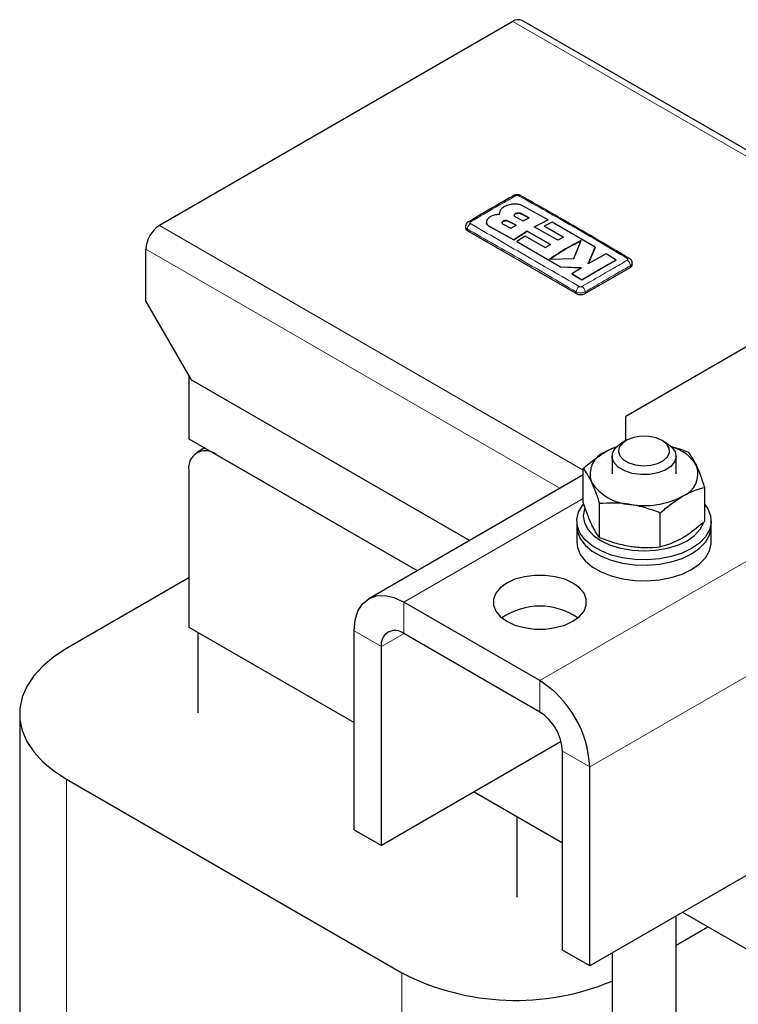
# Model space of a CAD drawing. Header units: millimetres. Extents: x 5 to 418, y 2 to 292.
# Tile 17 of 21: x 319 to 337, y 124 to 149. Entities that reach past the tile are written whole.
import ezdxf

# ---------------------------------------------------------------- set-up
doc = ezdxf.new("R2010")
doc.units = ezdxf.units.MM

msp = doc.modelspace()

# ---------------------------------------------------------------- linework, layer by layer
at = {"color": 7, "linetype": 'Continuous', "lineweight": 25}
for p, q in [((341.5208, 143.0272), (331.1843, 148.9943)), ((330.9444, 148.9705), (322.1197, 143.8761)), ((331.8325, 144.0181), (331.1902, 144.371)), ((330.607, 144.1724), (330.607, 144.1698)), ((330.6239, 144.2327), (330.6086, 144.1538)), ((330.6086, 144.1511), (330.6121, 144.1695)), ((331.0112, 144.0935), (331.2082, 143.9899)), ((331.3524, 144.0682), (331.1555, 144.1728)), ((331.1555, 144.1702), (331.3524, 144.0655)), ((329.7661, 143.8514), (329.7661, 143.8108)), ((330.287, 143.9656), (330.287, 143.963)), ((330.3726, 143.8491), (330.9711, 143.519)), ((330.9711, 143.5164), (330.3726, 143.8465)), ((330.7042, 143.9117), (330.9012, 143.8069)), ((331.0274, 143.8848), (330.8304, 143.9886)), ((330.8304, 143.9859), (331.0274, 143.8822)), ((330.9012, 143.8069), (331.0274, 143.8848)), ((331.2082, 143.9899), (331.3524, 144.0682)), ((331.4841, 143.8411), (331.8325, 144.0181)), ((331.8325, 144.0155), (331.4841, 143.8385)), ((332.07, 143.5088), (331.4841, 143.8411)), ((331.9314, 143.9625), (331.7273, 143.8635)), ((331.7273, 143.8635), (332.2142, 143.5853)), ((331.7273, 143.8635), (331.7273, 143.8609)), ((332.2142, 143.5827), (331.7273, 143.8609)), ((331.8325, 144.0181), (331.8325, 144.0155)), ((333.0063, 143.3338), (331.9314, 143.9625)), ((332.5283, 142.178), (329.813, 143.7455)), ((330.9711, 143.519), (331.306, 143.7375)), ((331.306, 143.7349), (330.9711, 143.5164)), ((331.2541, 143.6122), (331.0497, 143.4748)), ((331.7615, 143.3226), (331.2541, 143.6122)), ((331.306, 143.7375), (331.892, 143.405)), ((331.306, 143.7375), (331.306, 143.7349)), ((331.892, 143.4024), (331.306, 143.7349)), ((332.2142, 143.5853), (332.07, 143.5088)), ((330.9711, 143.519), (330.9711, 143.5164)), ((331.0497, 143.4748), (332.1356, 142.8407)), ((331.0497, 143.4748), (331.0497, 143.4721)), ((332.1356, 142.8381), (331.0497, 143.4721)), ((331.892, 143.405), (331.7615, 143.3226)), ((332.4678, 143.0529), (332.6588, 143.498)), ((321.7803, 141.9818), (321.7803, 143.2883)), ((332.8301, 142.9207), (333.0063, 143.3338)), ((333.0063, 143.3312), (332.8301, 142.9181)), ((333.2802, 143.1671), (332.8301, 142.9207)), ((333.0063, 143.3338), (333.0063, 143.3312)), ((333.5289, 143.0141), (333.2802, 143.1671)), ((331.8657, 143.0368), (332.4678, 143.0529)), ((333.5289, 143.0141), (333.5289, 143.0115)), ((340.561, 143.0272), (333.7728, 139.1084)), ((333.9328, 142.8965), (333.9328, 142.937)), ((332.1356, 142.8407), (332.66, 142.8197)), ((332.1356, 142.8407), (332.1356, 142.8381)), ((332.66, 142.817), (332.1356, 142.8381)), ((332.66, 142.8197), (332.4187, 142.6689)), ((332.4187, 142.6689), (332.6676, 142.5163)), ((332.4187, 142.6689), (332.4187, 142.6663)), ((332.6676, 142.5137), (332.4187, 142.6663)), ((333.8859, 142.8311), (332.7546, 142.178)), ((332.6676, 142.5163), (332.6676, 142.5137)), ((321.7803, 141.9818), (322.9116, 140.0222)), ((322.8551, 140.1202), (322.8551, 138.5523)), ((329.8627, 136.0094), (322.9116, 140.0222)), ((333.7728, 138.5079), (333.7728, 139.1084)), ((322.8551, 138.5523), (328.5613, 135.2582)), ((333.7727, 138.5079), (333.6596, 138.4426)), ((334.7911, 138.4426), (334.678, 138.5079)), ((323.2527, 138.3228), (323.0539, 138.208)), ((323.5339, 138.1605), (328.5613, 135.2582)), ((333.4253, 138.116), (333.4253, 137.6718)), ((335.0253, 137.6718), (335.0253, 138.116)), ((322.8551, 137.7685), (322.8551, 133.8491)), ((332.7085, 136.9605), (332.7085, 137.8073)), ((332.7085, 137.6522), (327.3491, 134.5584)), ((335.7422, 136.4912), (335.7422, 137.338)), ((333.1149, 136.0848), (333.1149, 136.9316)), ((332.5453, 136.496), (332.5453, 136.3654)), ((334.6318, 135.8502), (334.6318, 136.697)), ((335.9053, 136.3654), (335.9053, 136.496)), ((332.5453, 136.3654), (332.5453, 135.9734)), ((335.9053, 135.9734), (335.9053, 136.3654)), ((322.8551, 135.0766), (319.8004, 133.3131)), ((331.6232, 132.5119), (328.2291, 134.4713)), ((322.8551, 133.8491), (326.9846, 131.4651)), ((326.9846, 128.788), (326.9846, 133.7526)), ((323.0813, 133.7184), (323.0813, 131.7065)), ((331.6232, 131.728), (328.2291, 133.6874)), ((327.6634, 128.3961), (327.6634, 133.3607)), ((318.6288, 131.6803), (318.6288, 96.1445)), ((332.1553, 130.9893), (327.6634, 128.3961)), ((332.1889, 125.7836), (332.1889, 130.7482)), ((332.8677, 125.3918), (332.8677, 130.3563)), ((319.8004, 130.0475), (328.1725, 125.2144)), ((329.9821, 129.7347), (332.1889, 128.4608)), ((331.0462, 129.1204), (331.0462, 127.1084)), ((326.9846, 128.788), (327.6634, 128.3961)), ((338.2417, 128.4941), (332.8677, 125.3918)), ((335.0253, 79.722), (335.0253, 126.6373)), ((335.1864, 126.7303), (337.5629, 125.3584)), ((335.0253, 125.9048), (335.8209, 126.3641)), ((332.8677, 125.3918), (332.1889, 125.7836)), ((333.4253, 125.7137), (333.4253, 78.7984))]:
    msp.add_line(p, q, dxfattribs=at)
at = {"color": 7, "linetype": 'Continuous', "lineweight": 18}
for p, q in [((341.2396, 143.0272), (330.9444, 148.9705)), ((331.1555, 144.1728), (331.1555, 144.1702)), ((322.1197, 143.8761), (332.7085, 137.7634)), ((330.3726, 143.8491), (330.3726, 143.8465)), ((330.8304, 143.9886), (330.8304, 143.9859)), ((329.813, 143.7455), (329.813, 143.7863)), ((332.1258, 137.3159), (321.7803, 143.2883)), ((333.8859, 142.8311), (333.8859, 142.8719)), ((332.5283, 142.178), (332.5283, 142.2188)), ((332.7546, 142.178), (332.7546, 142.2188)), ((328.2291, 134.4713), (332.7085, 137.0571)), ((331.6232, 132.5119), (336.9972, 135.6142)), ((328.2291, 133.6874), (328.2291, 134.4713)), ((327.6634, 133.3607), (326.9846, 133.7526)), ((328.2292, 133.6873), (327.6634, 133.3607)), ((338.2417, 133.4587), (332.8677, 130.3563)), ((331.6232, 131.728), (331.6232, 132.5119)), ((332.1889, 130.7482), (332.8677, 130.3563)), ((319.8004, 130.0475), (319.8004, 94.5117)), ((328.1725, 125.2144), (328.1725, 89.6785))]:
    msp.add_line(p, q, dxfattribs=at)
at = {"color": 7, "linetype": 'Continuous', "lineweight": 25, "flags": 128}
for points in [[(334.791, 138.4426), (334.9227, 138.3424), (335.0026, 138.2254), (335.0249, 138.1003), (334.9878, 137.9763), (334.8943, 137.8628), (334.7511, 137.768), (334.5689, 137.699), (334.3613, 137.6609), (334.1435, 137.6566), (333.9319, 137.6864), (333.7419, 137.7481), (333.5879, 137.837), (333.4811, 137.9466), (333.4295, 138.0688), (333.437, 138.1945), (333.5029, 138.3144), (333.6224, 138.4196), (333.6596, 138.4426)], [(334.6779, 138.5079), (334.5244, 138.5733), (334.3443, 138.6097), (334.1537, 138.6138), (333.9694, 138.5853), (333.8079, 138.5267), (333.6834, 138.4433), (333.6071, 138.3423), (333.5858, 138.2329), (333.6212, 138.1247), (333.7104, 138.0273), (333.8453, 137.9494), (334.014, 137.898), (334.2014, 137.8775), (334.391, 137.8898), (334.5658, 137.9339), (334.7104, 138.0057), (334.8119, 138.0989), (334.8613, 138.2053), (334.8542, 138.3154), (334.7912, 138.4193), (334.6779, 138.5079)], [(333.5333, 138.3477), (333.3974, 138.2947), (333.2637, 138.227)], [(335.7422, 136.9129), (335.8182, 136.8042), (335.8892, 136.63), (335.9035, 136.4512), (335.8607, 136.274), (335.7622, 136.1043), (335.6113, 135.9479), (335.4133, 135.8102), (335.1748, 135.6959), (334.9039, 135.6088), (334.61, 135.5519), (334.3029, 135.5272), (333.9932, 135.5355), (333.6914, 135.5765), (333.4078, 135.6488), (333.1521, 135.7499), (332.9329, 135.8764), (332.7576, 136.0241), (332.6324, 136.1878), (332.5614, 136.362), (332.5471, 136.5408), (332.59, 136.7181), (332.6885, 136.8878), (332.7085, 136.913)], [(332.7365, 136.8036), (332.7345, 136.7979), (332.7053, 136.6267), (332.7345, 136.4555), (332.821, 136.2909), (332.9615, 136.1392), (333.1505, 136.0062), (333.3809, 135.8971), (333.6437, 135.816), (333.9288, 135.7661), (334.2253, 135.7492), (334.5219, 135.7661), (334.807, 135.816), (335.0698, 135.8971), (335.3001, 136.0062), (335.4892, 136.1392), (335.6296, 136.2909), (335.7122, 136.4445)], [(335.7422, 136.5705), (335.7453, 136.6267), (335.7422, 136.6828)], [(332.5453, 136.3654), (332.5614, 136.2314), (332.6324, 136.0572), (332.7576, 135.8935), (332.9329, 135.7458), (333.1521, 135.6192), (333.4078, 135.5181), (333.6914, 135.4458), (333.9932, 135.4048), (334.3029, 135.3966), (334.61, 135.4213), (334.9039, 135.4782), (335.1748, 135.5653), (335.4133, 135.6796), (335.6113, 135.8173), (335.7622, 135.9736), (335.8607, 136.1433), (335.9035, 136.3206), (335.9053, 136.3654)], [(332.5453, 136.3654), (332.5614, 136.2314), (332.6324, 136.0572), (332.7576, 135.8935), (332.9329, 135.7458), (333.1521, 135.6192), (333.4078, 135.5181), (333.6914, 135.4458), (333.9932, 135.4048), (334.3029, 135.3966), (334.61, 135.4213), (334.9039, 135.4782), (335.1748, 135.5653), (335.4133, 135.6796), (335.6113, 135.8173), (335.7622, 135.9736), (335.8607, 136.1433), (335.9035, 136.3206), (335.9053, 136.3654)], [(332.5453, 135.9734), (332.5614, 135.8395), (332.6324, 135.6652), (332.7576, 135.5015), (332.9329, 135.3539), (333.1521, 135.2273), (333.4078, 135.1262), (333.6914, 135.0539), (333.9932, 135.0129), (334.3029, 135.0046), (334.61, 135.0294), (334.9039, 135.0862), (335.1748, 135.1733), (335.4133, 135.2877), (335.6113, 135.4253), (335.7622, 135.5817), (335.8607, 135.7514), (335.9035, 135.9287), (335.9053, 135.9734)], [(332.4491, 133.9945), (332.6122, 134.1125), (332.7256, 134.2486), (332.7838, 134.3958), (332.7838, 134.5467), (332.7256, 134.6939), (332.6122, 134.83), (332.4491, 134.948), (332.2446, 135.0422), (332.0089, 135.1077), (331.754, 135.1413), (331.4924, 135.1413), (331.2374, 135.1077), (331.0018, 135.0422), (330.7973, 134.948), (330.6342, 134.83), (330.5207, 134.6939), (330.4625, 134.5467), (330.4625, 134.3958), (330.5207, 134.2486), (330.6342, 134.1125), (330.7973, 133.9945), (331.0018, 133.9003), (331.2374, 133.8348), (331.4924, 133.8012), (331.754, 133.8012), (332.0089, 133.8348), (332.2446, 133.9003), (332.4491, 133.9945)], [(326.9846, 133.7526), (327.0085, 134.0191), (327.0793, 134.2478), (327.1943, 134.4299), (327.3491, 134.5583), (327.5377, 134.6282), (327.7528, 134.6368), (327.9863, 134.5838), (328.2291, 134.4713)], [(319.8004, 133.3131), (319.48, 133.1044), (319.2057, 132.8749), (318.9812, 132.628), (318.8099, 132.3673), (318.6943, 132.0966), (318.6361, 131.8198), (318.6361, 131.5409), (318.6943, 131.2641), (318.8099, 130.9933), (318.9812, 130.7326), (319.2057, 130.4857), (319.48, 130.2562), (319.8004, 130.0475)]]:
    msp.add_lwpolyline(points, dxfattribs=at)
at = {"color": 7, "linetype": 'Continuous', "lineweight": 25}
for centre, radius, start, end in [((331.085, 148.7743), 0.2414, 65.69288, 125.61758), ((322.5172, 143.2547), 0.7377, 122.60548, 177.39452), ((329.8584, 143.9176), 0.0551, 55.20224, 114.88886), ((329.8462, 143.8188), 0.0805, 185.6948, 245.62534), ((333.8405, 143.0032), 0.0551, 65.10638, 124.80255), ((333.8527, 142.9044), 0.0805, 294.37466, 354.3052), ((332.6414, 142.3964), 0.2459, 242.60967, 297.39033), ((323.2689, 137.8356), 0.4192, 50.79671, 189.21404), ((333.4754, 137.6678), 0.5979, 110.74208, 199.461), ((334.6528, 137.3546), 1.0278, 30.42373, 75.07738), ((334.9752, 137.6758), 0.5979, 290.74208, 19.461), ((333.9477, 138.1528), 1.2415, 213.43888, 266.5665), ((334.2276, 138.9709), 2.0877, 260.2289, 297.35717), ((331.6232, 132.6911), 1.6823, 55.60245, 124.39755), ((328.0082, 133.4166), 0.3494, 50.79671, 189.21404), ((330.1657, 130.2334), 2.7048, 2.60548, 57.39452), ((330.9607, 130.6923), 1.2294, 2.60548, 57.39452), ((331.0185, 130.7694), 6.2417, 242.87318, 292.68197)]:
    msp.add_arc(centre, radius, start, end, dxfattribs=at)
at = {"color": 7, "linetype": 'Continuous', "lineweight": 18}
for centre, radius, start, end in [((330.9916, 144.5711), 0.0558, 55.56484, 114.44642), ((331.1233, 144.5713), 0.0555, 64.70125, 124.49974), ((329.9837, 143.7805), 0.1708, 123.32204, 178.0583), ((333.7152, 142.866), 0.1708, 1.96116, 56.68021), ((332.7024, 142.2085), 0.1744, 123.12781, 176.6323), ((332.5805, 142.2086), 0.1743, 3.34754, 56.86931)]:
    msp.add_arc(centre, radius, start, end, dxfattribs=at)
at = {"color": 7, "linetype": 'Continuous', "lineweight": 25}
for points, knots in [([(330.9685, 144.6218), (330.952, 144.6125), (330.5744, 144.4003), (330.1966, 144.1782), (329.8353, 143.9658)], [0, 0, 0, 0, 0.0437345, 1, 1, 1, 1]), ([(331.1459, 144.6211), (331.1444, 144.6223), (331.131, 144.6332), (331.0939, 144.6422), (331.0372, 144.6463), (330.9918, 144.6365), (330.9714, 144.6228), (330.969, 144.6212)], [0, 0, 0, 0, 0.0316046, 0.2835541, 0.5952648, 0.9527387, 1, 1, 1, 1]), ([(333.8637, 143.0509), (333.2866, 143.3912), (332.3808, 143.9252), (331.4751, 144.4352), (331.1465, 144.6203)], [0, 0, 0, 0, 0.6371047, 1, 1, 1, 1]), ([(330.8939, 144.4008), (330.8507, 144.389), (330.7644, 144.3653), (330.6688, 144.3041), (330.6385, 144.256), (330.6239, 144.2327)], [0, 0, 0, 0, 0.3407821, 0.6815687, 1, 1, 1, 1]), ([(331.1902, 144.371), (331.1665, 144.3815), (331.1192, 144.4026), (331.0291, 144.4154), (330.9515, 144.4129), (330.9084, 144.4038), (330.8939, 144.4008)], [0, 0, 0, 0, 0.2851253, 0.5702516, 0.8553553, 1, 1, 1, 1]), ([(330.3726, 144.0855), (330.3517, 144.0705), (330.3098, 144.0404), (330.2835, 143.9842), (330.2892, 143.9274), (330.3225, 143.8805), (330.3584, 143.858), (330.3726, 143.8491)], [0, 0, 0, 0, 0.21459, 0.4291787, 0.6437975, 0.8584406, 1, 1, 1, 1]), ([(330.6086, 144.1538), (330.5737, 144.1506), (330.504, 144.1444), (330.4237, 144.1166), (330.386, 144.0937), (330.3726, 144.0855)], [0, 0, 0, 0, 0.3919653, 0.7839447, 1, 1, 1, 1]), ([(331.1555, 144.1728), (331.1466, 144.1767), (331.1287, 144.1843), (331.0947, 144.189), (331.06, 144.1876), (331.0278, 144.18), (331.0019, 144.167), (330.9851, 144.1503), (330.9794, 144.1316), (330.9854, 144.1132), (330.9985, 144.1006), (331.0087, 144.0948), (331.0112, 144.0935)], [0, 0, 0, 0, 0.1073587, 0.214721, 0.322003, 0.4292233, 0.5364373, 0.6436973, 0.7510459, 0.8585026, 0.9660513, 1, 1, 1, 1]), ([(330.9826, 144.1292), (330.9826, 144.1334), (330.9826, 144.1438), (330.9958, 144.1596), (331.0189, 144.1739), (331.0496, 144.1832), (331.0841, 144.1866), (331.1183, 144.1837), (331.142, 144.1769), (331.1529, 144.1715), (331.1555, 144.1702)], [0, 0, 0, 0, 0.0969221, 0.2402573, 0.3834499, 0.5265101, 0.6694856, 0.8124432, 0.955456, 1, 1, 1, 1]), ([(329.8356, 143.9669), (329.8338, 143.9662), (329.8168, 143.9588), (329.7927, 143.933), (329.7694, 143.8933), (329.768, 143.8644), (329.7674, 143.8515)], [0, 0, 0, 0, 0.0424433, 0.3931687, 0.7295333, 1, 1, 1, 1]), ([(330.3726, 143.8465), (330.3521, 143.8605), (330.3111, 143.8886), (330.2857, 143.9318), (330.2897, 143.9567), (330.2907, 143.9628)], [0, 0, 0, 0, 0.4295286, 0.8590562, 1, 1, 1, 1]), ([(330.8304, 143.9886), (330.8226, 143.9919), (330.807, 143.9984), (330.7772, 144.0018), (330.7468, 143.9996), (330.7185, 143.9918), (330.6959, 143.9793), (330.6813, 143.9635), (330.6763, 143.9462), (330.6817, 143.9293), (330.6931, 143.918), (330.7021, 143.9129), (330.7042, 143.9117)], [0, 0, 0, 0, 0.10757797, 0.21515507, 0.32274136, 0.43026461, 0.53768061, 0.64498658, 0.75221303, 0.85941075, 0.96664052, 1, 1, 1, 1]), ([(330.6792, 143.944), (330.6792, 143.9478), (330.6792, 143.9574), (330.6906, 143.9721), (330.7107, 143.9858), (330.7376, 143.9951), (330.7677, 143.9991), (330.7977, 143.9973), (330.8185, 143.9917), (330.8281, 143.9871), (330.8304, 143.9859)], [0, 0, 0, 0, 0.09611059, 0.23901319, 0.38192543, 0.52492103, 0.66805242, 0.8113341, 0.95472804, 1, 1, 1, 1]), ([(332.6588, 143.498), (332.5411, 143.4398), (332.2767, 143.3092), (332.0123, 143.134), (331.8657, 143.0368)], [0, 0, 0, 0, 0.44547751, 1, 1, 1, 1]), ([(331.8657, 143.0342), (331.9833, 143.1129), (332.2475, 143.2895), (332.512, 143.4219), (332.6588, 143.4953)], [0, 0, 0, 0, 0.4451777, 1, 1, 1, 1]), ([(332.6676, 142.5163), (332.7854, 142.5874), (333.0725, 142.7604), (333.3596, 142.92), (333.5289, 143.0141)], [0, 0, 0, 0, 0.4103295, 1, 1, 1, 1]), ([(333.5289, 143.0115), (333.4112, 142.9464), (333.1241, 142.7877), (332.837, 142.6154), (332.6676, 142.5137)], [0, 0, 0, 0, 0.4100764, 1, 1, 1, 1]), ([(333.9317, 142.9369), (333.9321, 142.9391), (333.9349, 142.9572), (333.9235, 142.99), (333.8995, 143.0266), (333.8773, 143.0463), (333.8642, 143.0528), (333.8637, 143.0531)], [0, 0, 0, 0, 0.0473269, 0.387603, 0.6883704, 0.9872494, 1, 1, 1, 1]), ([(332.7085, 137.8073), (332.75, 137.8447), (332.9309, 138.0075), (333.1189, 138.1315), (333.2637, 138.227)], [0, 0, 0, 0, 0.2297082, 1, 1, 1, 1]), ([(333.2637, 138.227), (333.3101, 138.2535), (333.4059, 138.3082), (333.4993, 138.3371), (333.5474, 138.3519)], [0, 0, 0, 0, 0.4844915, 1, 1, 1, 1]), ([(334.8847, 138.3609), (334.9179, 138.3534), (335.0712, 138.3187), (335.2195, 138.2598), (335.3358, 138.2137)], [0, 0, 0, 0, 0.2165477, 1, 1, 1, 1]), ([(335.539, 137.875), (335.5342, 137.8853), (335.4977, 137.963), (335.4289, 138.0895), (335.367, 138.1721), (335.3358, 138.2137)], [0, 0, 0, 0, 0.070088, 0.5307834, 1, 1, 1, 1]), ([(332.7085, 137.8073), (332.7415, 137.7639), (332.8081, 137.6763), (332.8769, 137.5383), (332.9117, 137.4686)], [0, 0, 0, 0, 0.495458, 1, 1, 1, 1]), ([(335.7422, 137.338), (335.7092, 137.4369), (335.6426, 137.6363), (335.5737, 137.795), (335.539, 137.875)], [0, 0, 0, 0, 0.49545796, 1, 1, 1, 1]), ([(332.9117, 137.4686), (332.9165, 137.4581), (332.953, 137.3787), (333.0218, 137.2088), (333.0837, 137.0246), (333.1149, 136.9316)], [0, 0, 0, 0, 0.070088, 0.5307834, 1, 1, 1, 1]), ([(335.187, 137.1167), (335.2333, 137.1422), (335.4212, 137.2456), (335.6043, 137.2983), (335.7422, 137.338)], [0, 0, 0, 0, 0.2465794, 1, 1, 1, 1]), ([(332.9117, 136.4235), (332.9069, 136.434), (332.8704, 136.5135), (332.8016, 136.6833), (332.7397, 136.8675), (332.7085, 136.9605)], [0, 0, 0, 0, 0.070088, 0.5307834, 1, 1, 1, 1]), ([(333.8733, 136.9135), (333.8554, 136.9162), (333.7192, 136.9363), (333.4625, 136.9544), (333.2315, 136.9392), (333.1149, 136.9316)], [0, 0, 0, 0, 0.070088, 0.5307834, 1, 1, 1, 1]), ([(334.6318, 136.697), (334.6733, 136.7344), (334.8542, 136.8971), (335.0422, 137.0212), (335.187, 137.1167)], [0, 0, 0, 0, 0.2297082, 1, 1, 1, 1]), ([(334.6318, 136.697), (334.5086, 136.7438), (334.26, 136.8382), (334.003, 136.8882), (333.8733, 136.9135)], [0, 0, 0, 0, 0.495458, 1, 1, 1, 1]), ([(335.7422, 136.4912), (335.6043, 136.3717), (335.4212, 136.213), (335.2333, 136.0995), (335.187, 136.0715)], [0, 0, 0, 0, 0.7534206, 1, 1, 1, 1]), ([(333.1149, 136.0848), (333.0819, 136.129), (333.0321, 136.1956), (332.9638, 136.3154), (332.9291, 136.3874), (332.9117, 136.4235)], [0, 0, 0, 0, 0.4952513, 0.7468182, 1, 1, 1, 1]), ([(333.1149, 136.0848), (333.2381, 136.038), (333.4867, 135.9436), (333.7437, 135.8936), (333.8733, 135.8683)], [0, 0, 0, 0, 0.495458, 1, 1, 1, 1]), ([(335.187, 136.0715), (335.0422, 135.9999), (334.8542, 135.9068), (334.6733, 135.8608), (334.6318, 135.8502)], [0, 0, 0, 0, 0.7702918, 1, 1, 1, 1]), ([(333.8733, 135.8683), (333.8913, 135.8657), (334.0275, 135.8455), (334.2841, 135.8274), (334.5152, 135.8426), (334.6318, 135.8502)], [0, 0, 0, 0, 0.070088, 0.5307834, 1, 1, 1, 1])]:
    msp.add_open_spline(points, degree=3, knots=knots, dxfattribs=at)
at = {"color": 7, "linetype": 'Continuous', "lineweight": 18}
for points, knots in [([(331.0231, 144.6171), (330.8932, 144.545), (330.6334, 144.4008), (330.2557, 144.1825), (330.0091, 144.0345), (329.8899, 143.9629)], [0, 0, 0, 0, 0.3404988, 0.6810495, 1, 1, 1, 1]), ([(331.0918, 144.6171), (331.0891, 144.6184), (331.0823, 144.6217), (331.0685, 144.6247), (331.0521, 144.6253), (331.0359, 144.6228), (331.0274, 144.619), (331.0231, 144.6171)], [0, 0, 0, 0, 0.1405668, 0.3553275, 0.5708435, 0.7860436, 1, 1, 1, 1]), ([(333.8091, 143.0485), (333.3607, 143.3172), (332.4642, 143.8547), (331.5493, 144.363), (331.0918, 144.6171)], [0, 0, 0, 0, 0.50003916, 1, 1, 1, 1]), ([(329.813, 143.7863), (329.8018, 143.7943), (329.7793, 143.8103), (329.7654, 143.8343), (329.7676, 143.848), (329.7681, 143.8515)], [0, 0, 0, 0, 0.4290254, 0.8580653, 1, 1, 1, 1]), ([(329.8899, 143.9629), (329.8876, 143.9613), (329.8817, 143.9572), (329.8763, 143.9492), (329.8754, 143.9397), (329.8796, 143.9304), (329.8864, 143.9256), (329.8899, 143.9232)], [0, 0, 0, 0, 0.1406564, 0.3555028, 0.5710316, 0.7861708, 1, 1, 1, 1]), ([(329.8899, 143.9232), (330.3382, 143.6637), (331.2347, 143.1448), (332.1496, 142.618), (332.6071, 142.3546)], [0, 0, 0, 0, 0.500039, 1, 1, 1, 1]), ([(332.5283, 142.2188), (332.0758, 142.485), (331.1707, 143.0176), (330.2656, 143.53), (329.813, 143.7863)], [0, 0, 0, 0, 0.499961, 1, 1, 1, 1]), ([(332.6758, 142.3546), (332.8057, 142.4295), (333.0656, 142.5794), (333.4432, 142.7974), (333.6898, 142.9399), (333.809, 143.0088)], [0, 0, 0, 0, 0.3404987, 0.6810489, 1, 1, 1, 1]), ([(333.8859, 142.8719), (333.7656, 142.8038), (333.5169, 142.6632), (333.1398, 142.4456), (332.883, 142.2944), (332.7546, 142.2188)], [0, 0, 0, 0, 0.3189779, 0.6594764, 1, 1, 1, 1]), ([(333.809, 143.0088), (333.8113, 143.0103), (333.8172, 143.0142), (333.8226, 143.0221), (333.8235, 143.0316), (333.8193, 143.041), (333.8125, 143.046), (333.8091, 143.0485)], [0, 0, 0, 0, 0.1406569, 0.3555038, 0.5710329, 0.7861716, 1, 1, 1, 1]), ([(333.9308, 142.937), (333.9308, 142.93), (333.9307, 142.9127), (333.9131, 142.8899), (333.8936, 142.877), (333.8859, 142.8719)], [0, 0, 0, 0, 0.2875094, 0.7171754, 1, 1, 1, 1]), ([(332.6071, 142.3546), (332.6098, 142.3532), (332.6166, 142.3498), (332.6304, 142.3466), (332.6468, 142.346), (332.663, 142.3485), (332.6715, 142.3526), (332.6758, 142.3546)], [0, 0, 0, 0, 0.14056698, 0.35532785, 0.57084385, 0.7860438, 1, 1, 1, 1]), ([(332.7546, 142.2188), (332.7406, 142.2121), (332.7126, 142.1988), (332.6592, 142.1904), (332.605, 142.1922), (332.5596, 142.2028), (332.5372, 142.2142), (332.5283, 142.2188)], [0, 0, 0, 0, 0.2146728, 0.4293525, 0.6440267, 0.8586958, 1, 1, 1, 1])]:
    msp.add_open_spline(points, degree=3, knots=knots, dxfattribs=at)

doc.saveas('drawing.dxf')
